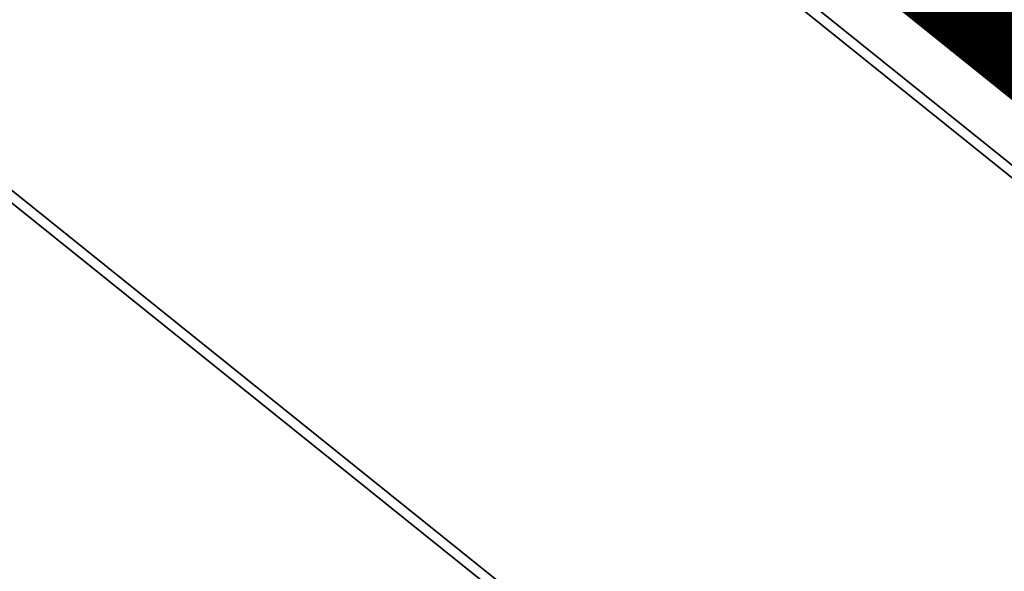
# Model space of a CAD drawing. Header units: millimetres. Extents: x 0 to 84100, y 0 to 59400.
# Tile 27 of 113: x 14221.16 to 14225.53, y 54212.74 to 54215.19. Entities that reach past the tile are written whole.
import ezdxf

# ---------------------------------------------------------------- set-up
doc = ezdxf.new("R2010")
doc.units = ezdxf.units.MM
doc.layers.add('GRILLE', color=7, linetype='Continuous')

# ---------------------------------------------------------------- blocks, each defined once
blk = doc.blocks.new('*X27')
at = {"color": 0}
for p, q in [((2.000000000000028, 20.5615530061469), (3.712310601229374, 22.27386360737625)), ((2.000000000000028, 20.38477631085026), (3.800698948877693, 22.18547525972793)), ((2.000000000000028, 20.20799961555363), (3.889087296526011, 22.09708691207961)), ((10.29163056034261, 13.75), (2.000000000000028, 22.04163056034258)), ((2.000000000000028, 20.03122292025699), (3.977475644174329, 22.00869856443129)), ((2.000000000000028, 19.85444622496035), (4.065863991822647, 21.92031021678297)), ((10.11485386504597, 13.75), (2.000000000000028, 21.86485386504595)), ((2.000000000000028, 19.67766952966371), (4.154252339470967, 21.83192186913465)), ((2.000000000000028, 19.50089283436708), (4.242640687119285, 21.74353352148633)), ((9.938077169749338, 13.75), (2.000000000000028, 21.68807716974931)), ((2.000000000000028, 19.32411613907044), (4.331029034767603, 21.65514517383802)), ((2.000000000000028, 19.14733944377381), (4.419417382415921, 21.5667568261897)), ((9.761300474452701, 13.75), (2.000000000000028, 21.51130047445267)), ((2.000000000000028, 18.97056274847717), (4.50780573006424, 21.47836847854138)), ((2.000000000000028, 18.79378605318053), (4.596194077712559, 21.38998013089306)), ((9.584523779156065, 13.75), (2.000000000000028, 21.33452377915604)), ((2.000000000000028, 18.61700935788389), (4.684582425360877, 21.30159178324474)), ((2.000000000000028, 18.44023266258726), (4.772970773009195, 21.21320343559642)), ((9.407747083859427, 13.75), (2.000000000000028, 21.1577470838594)), ((9.23097038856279, 13.75), (2.000000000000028, 20.98097038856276)), ((9.054193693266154, 13.75), (2.000000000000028, 20.80419369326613)), ((8.877416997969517, 13.75), (2.000000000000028, 20.62741699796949)), ((8.70064030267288, 13.75), (2.000000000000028, 20.45064030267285)), ((8.523863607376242, 13.75), (2.000000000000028, 20.27386360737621)), ((8.347086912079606, 13.75), (2.000000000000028, 20.09708691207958))]:
    blk.add_line(p, q, dxfattribs=at)
blk = doc.blocks.new('*U24')
at = {"color": 0}
mesh = blk.add_polyface(dxfattribs=at)
corners = [(-25, 0), (-25.00000000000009, -24), (-25.00000000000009, -24, 1.499999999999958), (-25.00000000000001, 1.796500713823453e-29, 1.5)]
mesh.append_faces([[corners[k] for k in face] for face in [(0, 1, 2), (2, 3, 0)]], dxfattribs={"vtx2": -1, "color": 0})
mesh = blk.add_polyface(dxfattribs=at)
corners = [(-25, -8.575632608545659e-14, 1.5), (0, -23.99999999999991, 1.5), (-8.306083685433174e-14, 0, 1.5), (-24.99999999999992, -24, 1.5)]
mesh.append_faces([[corners[k] for k in face] for face in [(0, 1, 2)]], dxfattribs={"vtx0": -1, "color": 0})
mesh.append_faces([[corners[k] for k in face] for face in [(0, 3, 1)]], dxfattribs={"vtx2": -1, "color": 0})
mesh = blk.add_polyface(dxfattribs=at)
corners = [(-24.99999999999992, -24), (-25, -8.575632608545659e-14), (-8.306083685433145e-14, 0), (3.047614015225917e-28, -23.99999999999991)]
mesh.append_faces([[corners[k] for k in face] for face in [(0, 1, 2), (2, 3, 0)]], dxfattribs={"vtx2": -1, "color": 0})
mesh = blk.add_polyface(dxfattribs=at)
corners = [(5.237225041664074e-15, -24, 1.5), (0, -24), (9.050235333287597e-14, 0, 1.499999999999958), (8.526512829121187e-14, 0)]
mesh.append_faces([[corners[k] for k in face] for face in [(0, 1, 2)]], dxfattribs={"vtx1": -1, "color": 0})
mesh.append_faces([[corners[k] for k in face] for face in [(1, 3, 2)]], dxfattribs={"vtx2": -1, "color": 0})

msp = doc.modelspace()

# ---------------------------------------------------------------- linework, layer by layer
at = {"color": 8, "extrusion": (-0.6141888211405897, -0.7647839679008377, -0.1946216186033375), "elevation": -50179.81545801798}
msp.add_lwpolyline([(-22851.39907580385, -10061.98303242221, 0.4142135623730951), (-22865.60907580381, -10076.1930324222), (-22851.39907580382, -10076.1930324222)], format="xyb", close=True, dxfattribs=at)
at = {"color": 8, "extrusion": (-0.6141888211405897, -0.7647839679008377, -0.1946216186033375), "const_width": 14.21, "elevation": -50179.81545801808}
msp.add_lwpolyline([(-22851.39907580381, -10069.08803242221, 0.4142135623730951), (-22858.50407580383, -10076.19303242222, 1)], format="xyb", dxfattribs=at)
at = {"color": 8, "extrusion": (-0.614188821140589, -0.7647839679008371, 0.1946216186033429), "elevation": -50179.81545801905}
msp.add_lwpolyline([(-22851.39907580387, 10075.47739695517, 0.4142135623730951), (-22865.60907580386, 10061.26739695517), (-22851.39907580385, 10061.26739695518)], format="xyb", close=True, dxfattribs=at)
at = {"color": 8, "extrusion": (-0.614188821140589, -0.7647839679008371, 0.1946216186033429), "const_width": 14.21, "elevation": -50179.81545801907}
msp.add_lwpolyline([(-22851.39907580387, 10068.37239695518, 0.4142135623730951), (-22858.50407580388, 10061.26739695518, 1)], format="xyb", dxfattribs=at)

# ---------------------------------------------------------------- block references
at = {"color": 8, "extrusion": (0.6141888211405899, 0.7647839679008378, 0.1946216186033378), "xscale": 0.6999999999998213, "yscale": 0.6999999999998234, "zscale": 0.6999999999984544, "rotation": 269.9999999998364}
msp.add_blockref('*U24', (22866.97407580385, -10077.59303242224, 50179.81545801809), dxfattribs=at)
at = {"color": 8, "extrusion": (0.6141888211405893, 0.7647839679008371, -0.1946216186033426), "xscale": 0.6999999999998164, "yscale": 0.6999999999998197, "zscale": 0.699999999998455, "rotation": 270.0000000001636}
msp.add_blockref('*U24', (22866.97407580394, 10059.86739695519, 50179.81545801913), dxfattribs=at)
at = {"color": 8, "extrusion": (-0.6141888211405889, -0.764783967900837, 0.1946216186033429), "xscale": 0.6999999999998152, "yscale": 0.6999999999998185, "zscale": 0.699999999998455, "rotation": 89.9999999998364}
msp.add_blockref('*X27', (-22841.7740758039, 10059.86739695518, -50179.81545801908), dxfattribs=at)

# ---------------------------------------------------------------- meshes
at = {"layer": 'GRILLE', "color": 8}
mesh = msp.add_polymesh((2, 7), dxfattribs=at)
for k, corner in enumerate([(14287.30578406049, 54213.89870008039, -223.7883878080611), (14296.31173575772, 54225.11285318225, -254.5459970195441), (14306.45789602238, 54237.74678665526, -284.3844634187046), (14317.70764843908, 54251.75490597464, -313.1961031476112), (14330.02039384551, 54267.08665732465, -340.8769380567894), (14343.35169685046, 54283.68671004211, -367.3270709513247), (14357.65344619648, 54301.49515629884, -392.4510461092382), (13986.3443059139, 54455.59724925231, -223.7883878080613), (13995.35025761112, 54466.81140235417, -254.5459970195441), (14005.49641787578, 54479.4453358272, -284.3844634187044), (14016.74617029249, 54493.45345514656, -313.1961031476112), (14029.05891569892, 54508.78520649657, -340.8769380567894), (14042.39021870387, 54525.38525921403, -367.3270709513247), (14056.69196804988, 54543.19370547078, -392.4510461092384)]):
    mesh.set_mesh_vertex(divmod(k, 7), corner)
mesh = msp.add_polymesh((2, 7), dxfattribs=at)
for k, corner in enumerate([(14357.57512130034, 54301.39762664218, 392.2632575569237), (14343.27337195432, 54283.58918038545, 367.1392823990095), (14329.94206894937, 54266.98912766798, 340.689149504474), (14317.62932354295, 54251.65737631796, 313.008314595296), (14306.37957112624, 54237.64925699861, 284.1966748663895), (14296.23341086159, 54225.01532352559, 254.358208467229), (14287.22745916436, 54213.80117042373, 223.6005992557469), (14056.61364315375, 54543.09617581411, 392.2632575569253), (14042.31189380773, 54525.28772955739, 367.1392823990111), (14028.98059080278, 54508.68767683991, 340.6891495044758), (14016.66784539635, 54493.3559254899, 313.0083145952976), (14005.41809297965, 54479.34780617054, 284.1966748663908), (13995.27193271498, 54466.71387269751, 254.3582084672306), (13986.26598101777, 54455.49971959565, 223.6005992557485)]):
    mesh.set_mesh_vertex(divmod(k, 7), corner)
mesh = msp.add_polymesh((2, 7), dxfattribs=at)
for k, corner in enumerate([(14258.4018065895, 54177.90765332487, -8.857274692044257), (14259.37232496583, 54179.11613656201, -42.77618656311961), (14261.61641365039, 54181.91046135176, -76.54082390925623), (14265.12597396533, 54186.28054327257, -110.0293337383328), (14269.88834027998, 54192.21061116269, -143.1208595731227), (14275.88632571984, 54199.67926403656, -175.6959776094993), (14283.09828419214, 54208.65954831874, -207.637127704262), (13957.44032844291, 54419.60620249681, -8.857274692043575), (13958.41084681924, 54420.81468573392, -42.77618656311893), (13960.65493550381, 54423.60901052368, -76.54082390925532), (13964.16449581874, 54427.97909244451, -110.0293337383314), (13968.92686213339, 54433.90916033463, -143.1208595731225), (13974.92484757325, 54441.3778132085, -175.6959776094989), (13982.13680604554, 54450.35809749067, -207.6371277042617)]):
    mesh.set_mesh_vertex(divmod(k, 7), corner)
mesh = msp.add_polymesh((2, 7), dxfattribs=at)
for k, corner in enumerate([(14283.07078720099, 54208.6253092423, 207.4158067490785), (14275.8588287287, 54199.64502496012, 175.4746566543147), (14269.86084328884, 54192.17637208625, 142.8995386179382), (14265.09847697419, 54186.24630419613, 109.8080127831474), (14261.58891665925, 54181.87622227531, 76.3195029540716), (14259.34482797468, 54179.08189748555, 42.55486560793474), (14258.37430959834, 54177.87341424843, 8.635953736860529), (13982.1093090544, 54450.32385841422, 207.4158067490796), (13974.8973505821, 54441.34357413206, 175.4746566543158), (13968.89936514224, 54433.87492125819, 142.8995386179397), (13964.13699882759, 54427.94485336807, 109.8080127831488), (13960.62743851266, 54423.57477144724, 76.3195029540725), (13958.38334982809, 54420.78044665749, 42.55486560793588), (13957.41283145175, 54419.57196342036, 8.635953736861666)]):
    mesh.set_mesh_vertex(divmod(k, 7), corner)

doc.saveas('drawing.dxf')
